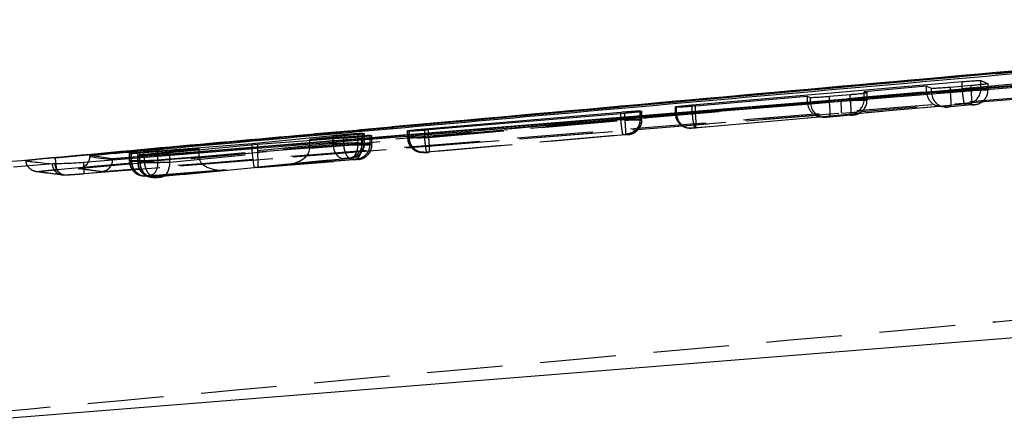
# Model space of a CAD drawing. Extents: x 33 to 408, y 78 to 258.
# Tile 7 of 24: x 165.93 to 182.45, y 128.41 to 135.14. Entities that reach past the tile are written whole.
import ezdxf

# ---------------------------------------------------------------- set-up
doc = ezdxf.new("R2010")
doc.units = 0
doc.linetypes.add('HIDDEN', pattern=[1.905, 1.27, -0.635])
doc.layers.get('0').update_dxf_attribs({"linetype": 'CONTINUOUS'})

msp = doc.modelspace()

# ---------------------------------------------------------------- linework, layer by layer
at = {"color": 7, "linetype": 'CONTINUOUS'}
for p, q in [((192.4569, 135.1408), (166.5326, 132.8216)), ((196.084, 135.1253), (167.488, 132.8056)), ((177.217, 133.7082), (181.7454, 134.1004)), ((181.1489, 134.0211), (180.1005, 133.9313)), ((181.2316, 133.9858), (181.1489, 134.0211)), ((181.8972, 134.0335), (181.5477, 134.0041)), ((182.0615, 134.1187), (182.1802, 134.0658)), ((179.152, 133.85), (177.2696, 133.6887)), ((179.2016, 133.8303), (179.152, 133.85)), ((179.8671, 133.8787), (179.5177, 133.8492)), ((180.1005, 133.9313), (180.1501, 133.9108)), ((180.1005, 133.9018), (180.1005, 133.9313)), ((176.9535, 133.669), (176.9341, 133.6761)), ((172.7283, 133.3057), (176.0208, 133.5889)), ((176.085, 133.5672), (172.7925, 133.2881)), ((176.3416, 133.6092), (176.3717, 133.5987)), ((176.3709, 133.5982), (176.3687, 133.5969)), ((169.8327, 133.0585), (171.1859, 133.1945)), ((171.3735, 133.1477), (169.9268, 133.0437)), ((171.6083, 133.2103), (170.8008, 133.1295)), ((170.8008, 133.1295), (171.6768, 133.1925)), ((171.683, 133.2332), (171.7163, 133.2242)), ((171.7157, 133.2239), (171.7141, 133.223)), ((171.8122, 133.1995), (171.8445, 133.1914)), ((171.8445, 133.1914), (171.8433, 133.1904)), ((172.4411, 133.275), (172.4471, 133.2771)), ((172.4712, 133.2668), (172.4411, 133.275)), ((168.2489, 132.9392), (169.8327, 133.0585)), ((169.9268, 133.0437), (168.4506, 132.9027)), ((169.8327, 133.0347), (169.8327, 133.0585)), ((170.8008, 133.1066), (170.8008, 133.1295)), ((166.5326, 132.8216), (166.5042, 132.819)), ((166.5326, 132.8205), (166.5326, 132.8216)), ((166.5326, 132.8205), (166.5332, 132.8206)), ((167.1114, 132.859), (167.1113, 132.8417)), ((167.488, 132.8056), (167.1114, 132.859)), ((167.7766, 132.8943), (167.7816, 132.8958)), ((167.8108, 132.8882), (167.7766, 132.8943)), ((167.9148, 132.8704), (167.9157, 132.8707)), ((167.9509, 132.8645), (167.9148, 132.8704)), ((168.943, 132.9713), (167.9479, 132.8965)), ((168.0259, 132.8832), (168.943, 132.9713)), ((168.943, 132.9497), (168.943, 132.9713)), ((166.4929, 132.7183), (165.8284, 132.6653)), ((166.477, 132.7181), (166.4929, 132.7183)), ((166.5239, 132.7191), (166.4929, 132.7183)), ((167.488, 132.8041), (167.488, 132.8056)), ((167.488, 132.7899), (167.488, 132.8041)), ((165.2471, 128.4108), (198.7733, 131.0977))]:
    msp.add_line(p, q, dxfattribs=at)
at = {"color": 7, "linetype": 'HIDDEN'}
for p, q in [((179.7244, 133.5722), (196.8852, 134.9564)), ((181.7454, 133.9761), (177.217, 133.5746)), ((181.1489, 133.9348), (181.1489, 134.0211)), ((181.2316, 133.9222), (181.2316, 133.9858)), ((181.5477, 133.9262), (181.5477, 134.0041)), ((181.7454, 133.9761), (181.7454, 134.0207)), ((181.8972, 133.9572), (181.8972, 134.0335)), ((182.0615, 133.9801), (182.0615, 134.0488)), ((182.1802, 133.962), (182.0615, 133.9801)), ((182.1802, 133.962), (182.1802, 134.0658)), ((182.1806, 133.962), (182.1806, 134.0653)), ((179.152, 133.7578), (179.152, 133.85)), ((179.2016, 133.7502), (179.2016, 133.8303)), ((179.5177, 133.7542), (179.5177, 133.8492)), ((179.8671, 133.7852), (179.8671, 133.8787)), ((180.1005, 133.8218), (180.1005, 133.9018)), ((180.1501, 133.79), (180.1501, 133.9108)), ((180.1506, 133.79), (180.1506, 133.9102)), ((181.1489, 133.9348), (181.2316, 133.9222)), ((181.5477, 133.9262), (181.8972, 133.9572)), ((181.8972, 133.9572), (181.8972, 133.9572)), ((176.9337, 133.6767), (176.9337, 133.5698)), ((176.9341, 133.5698), (176.9341, 133.6761)), ((176.9535, 133.5668), (176.9535, 133.669)), ((177.217, 133.5746), (177.217, 133.6844)), ((177.2528, 133.3256), (181.781, 133.7271)), ((177.2696, 133.5708), (179.1528, 133.7378)), ((177.2696, 133.5708), (177.2696, 133.6887)), ((179.5177, 133.7542), (179.8672, 133.7852)), ((181.4067, 133.6879), (179.859, 133.5507)), ((179.8672, 133.7852), (179.8671, 133.7852)), ((180.1501, 133.79), (180.1005, 133.7976)), ((181.3503, 133.6893), (181.4435, 133.6751)), ((181.5031, 133.6732), (181.4067, 133.6879)), ((181.4593, 133.6732), (181.5031, 133.6732)), ((181.9054, 133.7082), (181.5558, 133.6772)), ((181.8337, 133.7311), (181.9524, 133.713)), ((166.7236, 132.5337), (179.7244, 133.5722)), ((167.0181, 132.555), (179.7244, 133.5722)), ((176.0208, 133.4599), (176.0208, 133.5617)), ((176.085, 133.4545), (176.085, 133.5672)), ((176.3416, 133.4643), (176.3416, 133.6092)), ((176.3687, 133.4595), (176.3687, 133.5969)), ((176.3717, 133.4597), (176.3717, 133.5987)), ((176.3722, 133.4597), (176.3722, 133.5982)), ((176.9341, 133.5698), (176.9535, 133.5668)), ((179.4097, 133.5108), (177.2777, 133.3218)), ((179.3534, 133.5122), (179.4135, 133.503)), ((179.4731, 133.5012), (179.4097, 133.5108)), ((179.4292, 133.5012), (179.4731, 133.5012)), ((179.8754, 133.5362), (179.5258, 133.5052)), ((179.859, 133.5507), (179.9224, 133.541)), ((173.4447, 133.4532), (171.7195, 133.2979)), ((176.0208, 133.4599), (172.7283, 133.168)), ((172.7927, 133.1625), (176.085, 133.4545)), ((176.0208, 133.4599), (176.0208, 133.4599)), ((176.085, 133.4545), (176.085, 133.4545)), ((176.3717, 133.4597), (176.3416, 133.4643)), ((176.3687, 133.4595), (176.3687, 133.4595)), ((177.1458, 133.3227), (177.1652, 133.3197)), ((177.225, 133.3178), (177.1772, 133.3182)), ((177.225, 133.3178), (177.2056, 133.3208)), ((171.1859, 133.0599), (171.1859, 133.168)), ((171.3735, 133.0344), (171.3735, 133.1477)), ((171.6083, 133.0598), (171.6083, 133.2103)), ((171.6768, 133.0458), (171.6768, 133.1724)), ((171.683, 133.0672), (171.683, 133.2332)), ((171.7141, 133.0619), (171.7141, 133.223)), ((171.7163, 133.0621), (171.7163, 133.2242)), ((171.7168, 133.062), (171.7168, 133.2239)), ((171.8122, 133.0474), (171.8122, 133.1995)), ((171.8433, 133.0423), (171.8433, 133.1904)), ((171.8445, 133.0427), (171.8445, 133.1914)), ((172.4407, 133.2754), (172.4407, 133.1628)), ((172.4411, 133.1627), (172.4411, 133.275)), ((172.4411, 133.1627), (172.4712, 133.1581)), ((172.4471, 133.163), (172.4471, 133.2734)), ((172.4712, 133.1581), (172.4712, 133.2668)), ((172.4712, 133.1581), (172.4712, 133.1581)), ((172.7283, 133.168), (172.7283, 133.2829)), ((172.7283, 133.168), (172.7283, 133.168)), ((172.7639, 132.919), (176.0562, 133.2109)), ((172.7925, 133.1625), (172.7925, 133.2881)), ((172.7925, 133.1625), (172.7927, 133.1625)), ((176.0935, 133.2055), (172.8008, 132.9135)), ((176.114, 133.2153), (176.144, 133.2107)), ((176.144, 133.2107), (176.1435, 133.2105)), ((171.1859, 133.0599), (169.8327, 132.9262)), ((169.8327, 132.9262), (169.8327, 133.0347)), ((169.9268, 132.9197), (169.9268, 133.0437)), ((169.9268, 132.9197), (171.3735, 133.0344)), ((170.8008, 132.9799), (170.8008, 133.1066)), ((170.8008, 132.9799), (171.6083, 133.0598)), ((171.6768, 133.0458), (170.8008, 132.9765)), ((171.3735, 133.0344), (171.3737, 133.0343)), ((171.6083, 133.0598), (171.6083, 133.0598)), ((171.6768, 133.0457), (171.6768, 133.0458)), ((171.7163, 133.0621), (171.683, 133.0672)), ((171.7141, 133.0619), (171.7141, 133.0619)), ((171.8445, 133.0424), (171.8122, 133.0474)), ((171.8122, 133.0474), (171.8122, 133.0474)), ((171.8433, 133.0419), (171.8445, 133.0427)), ((171.8433, 133.0423), (171.8433, 133.0419)), ((171.8445, 133.0424), (171.8445, 133.0427)), ((167.7762, 132.8946), (167.7762, 132.7665)), ((167.7766, 132.7665), (167.7766, 132.8943)), ((167.7816, 132.7668), (167.7816, 132.8934)), ((167.8108, 132.7613), (167.8108, 132.8882)), ((167.9143, 132.8707), (167.9143, 132.7454)), ((167.9148, 132.7453), (167.9148, 132.8704)), ((167.9182, 132.7455), (167.9182, 132.8716)), ((167.9479, 132.763), (167.9479, 132.8965)), ((167.9479, 132.7629), (168.943, 132.8417)), ((167.9509, 132.7398), (167.9509, 132.8645)), ((168.0259, 132.7477), (168.0259, 132.8832)), ((168.943, 132.8383), (168.0259, 132.7477)), ((168.2489, 132.7746), (168.2489, 132.9191)), ((169.8339, 132.9), (168.249, 132.7746)), ((168.4506, 132.7472), (168.4506, 132.9027)), ((168.4506, 132.7472), (169.928, 132.8935)), ((168.943, 132.8417), (168.943, 132.9497)), ((169.8702, 132.6631), (171.3663, 132.8109)), ((171.4695, 132.8108), (170.4058, 132.7054)), ((171.4552, 132.8182), (171.4886, 132.8131)), ((171.4882, 132.8129), (171.4695, 132.8108)), ((171.4886, 132.8131), (171.4882, 132.8129)), ((171.7262, 132.8301), (171.727, 132.8306)), ((172.6528, 132.9156), (172.6829, 132.911)), ((172.7126, 132.9137), (172.7136, 132.914)), ((172.7427, 132.9091), (172.7126, 132.9137)), ((167.7766, 132.7665), (167.8108, 132.7613)), ((167.7816, 132.7667), (167.7816, 132.7668)), ((167.8108, 132.7613), (167.8108, 132.7613)), ((167.9148, 132.7453), (167.9509, 132.7398)), ((167.9479, 132.7629), (167.9479, 132.763)), ((168.0259, 132.7477), (168.0259, 132.7477)), ((168.1332, 132.5256), (169.8702, 132.6631)), ((168.249, 132.7746), (168.2489, 132.7746)), ((169.9306, 132.6584), (168.3123, 132.4982)), ((171.5322, 132.7853), (169.9306, 132.6584)), ((169.9309, 132.6584), (171.53, 132.7851)), ((170.4058, 132.7054), (171.5593, 132.7967)), ((171.5846, 132.7983), (171.6162, 132.7935)), ((171.6162, 132.7935), (171.6157, 132.7931)), ((167.9884, 132.5194), (168.0224, 132.5142)), ((168.0482, 132.5175), (168.0489, 132.5177)), ((168.1056, 132.5137), (169.3803, 132.6148)), ((169.387, 132.6153), (168.1078, 132.5139)), ((168.1265, 132.4982), (168.1626, 132.4927)), ((168.1863, 132.4963), (168.1869, 132.4965)), ((168.2224, 132.4908), (168.1863, 132.4963)), ((168.1869, 132.4965), (168.2063, 132.4987)), ((168.2063, 132.4987), (169.387, 132.6153))]:
    msp.add_line(p, q, dxfattribs=at)
at = {"color": 8, "linetype": 'CONTINUOUS'}
for p, q in [((171.723, 133.2997), (189.0538, 134.8443)), ((181.7454, 134.0207), (181.7454, 134.1004)), ((182.0615, 134.0488), (182.0615, 134.1187)), ((177.217, 133.6844), (177.217, 133.7082)), ((176.0208, 133.5617), (176.0208, 133.5889)), ((172.7283, 133.2829), (172.7283, 133.3057)), ((171.1859, 133.168), (171.1859, 133.1945)), ((171.6768, 133.1724), (171.6768, 133.1925)), ((172.4471, 133.2734), (172.4471, 133.2771)), ((166.5332, 132.8206), (167.1336, 132.8748)), ((167.7816, 132.8934), (167.7816, 132.8958)), ((168.2489, 132.9191), (168.2489, 132.9392))]:
    msp.add_line(p, q, dxfattribs=at)
at = {"color": 7, "linetype": 'CONTINUOUS', "flags": 128}
for points in [[(195.57, 135.0454), (194.8864, 134.9902), (188.4125, 134.4674), (179.7124, 133.7649)], [(179.7124, 133.7649), (179.3395, 133.7348), (177.721, 133.6041), (171.247, 133.0816), (167.0067, 132.7397)]]:
    msp.add_lwpolyline(points, dxfattribs=at)
at = {"color": 7, "linetype": 'HIDDEN', "flags": 128}
for points in [[(181.4435, 133.6751), (181.4515, 133.674), (181.4593, 133.6732)], [(179.4135, 133.503), (179.4214, 133.502), (179.4292, 133.5012)], [(177.1772, 133.3182), (177.1734, 133.3186), (177.1652, 133.3197)], [(171.1859, 133.0599), (171.1921, 133.0099), (171.2045, 132.9619), (171.2226, 132.9179), (171.2456, 132.8797), (171.2726, 132.8488), (171.3025, 132.8265), (171.3342, 132.8137), (171.3663, 132.8109)], [(172.7126, 132.9137), (172.661, 132.9145), (172.6528, 132.9156)], [(168.3123, 132.4982), (168.3421, 132.5048), (168.37, 132.5203), (168.3951, 132.544), (168.4163, 132.575), (168.433, 132.6123), (168.4445, 132.6544), (168.4505, 132.7), (168.4506, 132.7472)], [(167.9884, 132.5194), (167.9965, 132.5183), (168.0482, 132.5175)]]:
    msp.add_lwpolyline(points, dxfattribs=at)
at = {"color": 7, "linetype": 'HIDDEN'}
for centre, radius, start, end in [((182.9394, 134.02), 1.1949, 182.1049, 194.18975), ((181.8115, 133.9801), 0.25, 275.1117, 359.99888), ((181.4813, 133.9219), 0.2497, 179.92736, 261.29728), ((180.447, 133.7657), 1.1123, 355.43753, 8.29824), ((181.9302, 133.962), 0.25, 275.1028, 0.00218), ((179.4513, 133.7499), 0.2497, 179.92542, 261.29942), ((178.4189, 133.5936), 1.1104, 355.43518, 8.31781), ((177.1032, 133.5064), 2.622, 1.43695, 5.65658), ((179.9002, 133.79), 0.25, 275.10207, 0.00125), ((177.1837, 133.5695), 0.2497, 179.9262, 275.0312), ((177.2033, 133.5666), 0.2498, 179.94463, 261.23547), ((178.4056, 133.618), 1.1894, 182.09063, 194.23179), ((176.1749, 133.4106), 1.1064, 355.398, 8.32758), ((176.1218, 133.4597), 0.25, 275.10695, 0.00677), ((172.6909, 133.1625), 0.2498, 179.93812, 261.24049), ((172.6957, 133.1619), 0.2486, 179.75465, 274.13513), ((171.433, 133.0672), 0.25, 275.10897, 0.0059), ((171.4663, 133.0621), 0.25, 275.10717, 0.00562), ((166.6789, 132.7347), 0.2026, 184.69221, 274.56119), ((166.7168, 132.7266), 0.1931, 182.24317, 272.03022), ((168.0263, 132.7662), 0.2497, 179.92798, 261.25242), ((168.1644, 132.745), 0.2496, 179.92267, 275.02886), ((168.2006, 132.7394), 0.2496, 179.92181, 275.02836)]:
    msp.add_arc(centre, radius, start, end, dxfattribs=at)
for centre, major_axis, ratio, start_param, end_param in [((180.0868, 133.8218), (0, 0.251), 0.0548765, 4.6157208, 4.7123714), ((181.3985, 133.9348), (0.0001, 0.25), 0.9984351, 1.57133, 1.6512742), ((181.3848, 133.9369), (0.0079, 0.2501), 0.942756, 1.6887812, 3.2679307), ((179.3878, 133.7599), (0.0079, 0.2501), 0.942756, 1.6887812, 3.2679307), ((179.8371, 133.7997), (0.2632, -0.0083), 0.9485786, 4.8254905, 6.3079895), ((176.0663, 133.4547), (0.3059, 0.0049), 0.0024229, 6.1322127, 6.3362931), ((172.7408, 133.1672), (0.3002, 0.0044), 0.002218, 2.9347286, 3.2004837), ((170.3839, 132.9545), (0.4163, 0.0371), 0.5980748, 4.7117152, 6.2229787), ((170.5837, 132.9743), (0.0192, 0.2502), 0.8640637, 4.7874512, 4.8008715), ((171.4128, 133.0573), (0.304, 0.0048), 0.0023573, 5.4108515, 6.1486998), ((171.5943, 133.0425), (0.245, 0.0505), 0.9991916, 4.5967706, 6.0792711), ((171.4111, 133.0572), (0.3056, 0.0049), 0.0024144, 6.1511262, 6.3367368), ((169.1457, 132.8469), (0.0122, 0.2504), 0.8082556, 1.6309759, 1.6447282), ((169.3651, 132.8643), (0.4215, 0.0375), 0.5907284, 3.0956613, 4.7117527), ((170.0507, 132.9321), (0.0207, 0.2502), 0.8675765, 1.6661015, 1.7708561), ((169.8483, 132.9121), (-0.0222, 0.249), 0.0619404, 1.6138048, 3.1251448), ((170.1274, 132.9248), (0.0112, 0.2504), 0.7996215, 1.6267202, 1.7317898), ((169.9087, 132.9074), (-0.0222, 0.249), 0.0717423, 3.12511, 4.6498851), ((168.0786, 132.7712), (0.3024, 0.0046), 0.0022986, 2.952527, 3.1965062), ((168.2182, 132.7501), (0.3039, 0.0047), 0.002352, 2.9823659, 3.1959746), ((168.2197, 132.7502), (0.3055, 0.0049), 0.0024095, 2.2583016, 2.9806051)]:
    msp.add_ellipse(centre, major_axis=major_axis, ratio=ratio, start_param=start_param, end_param=end_param, dxfattribs=at)
for points, knots in [([(167.1336, 132.8748), (169.5768, 133.0959), (178.0169, 133.8599), (186.4587, 134.6051), (192.4569, 135.1345)], [0, 0, 0, 0, 0.289467, 1, 1, 1, 1]), ([(192.4847, 134.9324), (186.4867, 134.4029), (177.845, 133.6399), (169.2051, 132.8577), (166.5621, 132.6184)], [0, 0, 0, 0, 0.6940825, 1, 1, 1, 1]), ([(166.9148, 132.6413), (171.1668, 133.0216), (179.6579, 133.7812), (188.1502, 134.5267), (192.39, 134.8988)], [0, 0, 0, 0, 0.5007601, 1, 1, 1, 1]), ([(196.4342, 134.9435), (191.5526, 134.5469), (181.8458, 133.7582), (172.1386, 132.9753), (167.313, 132.5861)], [0, 0, 0, 0, 0.502896, 1, 1, 1, 1]), ([(182.0615, 133.9801), (182.0615, 133.9801), (182.0573, 133.9801), (182.0451, 133.9801), (181.9883, 133.9795), (181.9066, 133.9784), (181.8207, 133.9772), (181.766, 133.9765), (181.7454, 133.9761), (181.7454, 133.9761)], [0, 0, 0, 0, 0.0001281, 0.2146049, 0.4328931, 0.6516007, 0.8682745, 0.9998728, 1, 1, 1, 1]), ([(181.2316, 133.9222), (181.2316, 133.9222), (181.2358, 133.9222), (181.248, 133.9222), (181.3049, 133.9229), (181.3867, 133.924), (181.4726, 133.9249), (181.5272, 133.9262), (181.5477, 133.9262), (181.5477, 133.9262)], [0, 0, 0, 0, 0.0001281, 0.2146644, 0.4332177, 0.6522453, 0.8691055, 0.9998727, 1, 1, 1, 1]), ([(181.8972, 133.9572), (181.9177, 133.9575), (181.9723, 133.9583), (182.0546, 133.9596), (182.1291, 133.9608), (182.1728, 133.9617), (182.1843, 133.962), (182.1802, 133.962), (182.1802, 133.962)], [0, 0, 0, 0, 0.1311058, 0.3508401, 0.5691506, 0.7846862, 0.9998719, 1, 1, 1, 1]), ([(181.9054, 133.7082), (181.9069, 133.7117), (181.9099, 133.7187), (181.9094, 133.7762), (181.9053, 133.8588), (181.8999, 133.9244), (181.8972, 133.9572)], [0, 0, 0, 0, 0.2499969, 0.5000002, 0.7499998, 1, 1, 1, 1]), ([(182.0375, 133.7368), (182.0547, 133.7461), (182.0944, 133.7676), (182.143, 133.8236), (182.1768, 133.8922), (182.177, 133.9413), (182.1771, 133.9621)], [0, 0, 0, 0, 0.2073103, 0.4803089, 0.7796106, 1, 1, 1, 1]), ([(179.2016, 133.7502), (179.2016, 133.7502), (179.2016, 133.7502), (179.22, 133.7502), (179.2743, 133.7509), (179.3567, 133.7519), (179.4425, 133.7531), (179.4972, 133.7539), (179.5176, 133.7542), (179.5177, 133.7542)], [0, 0, 0, 0, 0.0001271, 0.2146879, 0.4331064, 0.6520829, 0.8690728, 0.9998728, 1, 1, 1, 1]), ([(179.8672, 133.7852), (179.8876, 133.7855), (179.9422, 133.7863), (180.0245, 133.7876), (180.099, 133.7888), (180.1428, 133.7897), (180.1543, 133.79), (180.1502, 133.79), (180.1501, 133.79)], [0, 0, 0, 0, 0.1310528, 0.3506741, 0.5690326, 0.7847116, 0.9998719, 1, 1, 1, 1]), ([(179.8672, 133.7852), (179.8699, 133.7524), (179.8753, 133.6868), (179.8794, 133.6042), (179.8799, 133.5467), (179.8769, 133.5397), (179.8754, 133.5362)], [0, 0, 0, 0, 0.2500018, 0.5000017, 0.7499988, 1, 1, 1, 1]), ([(179.9935, 133.5585), (179.9968, 133.5597), (180.0211, 133.5682), (180.0649, 133.5976), (180.1156, 133.6548), (180.1476, 133.7235), (180.147, 133.771), (180.1467, 133.79)], [0, 0, 0, 0, 0.0356526, 0.2610187, 0.5223427, 0.8080302, 1, 1, 1, 1]), ([(181.5558, 133.6772), (181.5524, 133.6769), (181.5434, 133.6761), (181.5292, 133.6749), (181.5155, 133.6739), (181.506, 133.6732), (181.5041, 133.6732), (181.5031, 133.6732)], [0, 0, 0, 0, 0.1297497, 0.3453729, 0.5651796, 0.7883261, 1, 1, 1, 1]), ([(181.781, 133.7271), (181.7844, 133.7274), (181.7934, 133.7282), (181.8077, 133.7294), (181.8214, 133.7305), (181.8309, 133.7311), (181.8328, 133.7311), (181.8337, 133.7311)], [0, 0, 0, 0, 0.13115977, 0.3466561, 0.5660163, 0.78856957, 1, 1, 1, 1]), ([(181.9524, 133.713), (181.9521, 133.7129), (181.9516, 133.7127), (181.9436, 133.7118), (181.9313, 133.7106), (181.9177, 133.7093), (181.9087, 133.7085), (181.9054, 133.7082)], [0, 0, 0, 0, 0.2188863, 0.43772, 0.6566503, 0.8727534, 1, 1, 1, 1]), ([(181.9056, 133.7082), (181.9093, 133.7085), (181.9203, 133.7095), (181.9377, 133.7112), (181.9516, 133.7126), (181.963, 133.714), (181.9798, 133.7166), (182.0032, 133.7226), (182.0242, 133.7284), (182.0358, 133.7357), (182.0375, 133.7368)], [0, 0, 0, 0, 0.0750384, 0.2188604, 0.3743394, 0.4778181, 0.5735714, 0.7278537, 0.9598394, 1, 1, 1, 1]), ([(177.217, 133.5746), (177.217, 133.5746), (177.1833, 133.5741), (177.1165, 133.5732), (177.0306, 133.5718), (176.9667, 133.5706), (176.9375, 133.57), (176.9312, 133.5698), (176.9341, 133.5698), (176.9341, 133.5698)], [0, 0, 0, 0, 0.0001274, 0.2159165, 0.428295, 0.6399279, 0.8532104, 0.9998719, 1, 1, 1, 1]), ([(176.9376, 133.5699), (176.9372, 133.5514), (176.9363, 133.5041), (176.9669, 133.4384), (177.0125, 133.3836), (177.061, 133.3501), (177.0954, 133.3346), (177.1128, 133.3302), (177.1146, 133.3297)], [0, 0, 0, 0, 0.1712749, 0.4377789, 0.6516416, 0.8319131, 0.9830701, 1, 1, 1, 1]), ([(176.9535, 133.5668), (176.9535, 133.5668), (176.9535, 133.5668), (176.9718, 133.5668), (177.0261, 133.5675), (177.1085, 133.5685), (177.1943, 133.5697), (177.2491, 133.5705), (177.2696, 133.5708), (177.2696, 133.5708)], [0, 0, 0, 0, 0.00012706, 0.21465115, 0.43279155, 0.65161104, 0.86864285, 0.99987286, 1, 1, 1, 1]), ([(179.5258, 133.5052), (179.5224, 133.5049), (179.5134, 133.5041), (179.4992, 133.5029), (179.4855, 133.5018), (179.4759, 133.5012), (179.474, 133.5012), (179.4731, 133.5012)], [0, 0, 0, 0, 0.1301708, 0.3458177, 0.5654866, 0.7884596, 1, 1, 1, 1]), ([(179.9224, 133.541), (179.9221, 133.5409), (179.9216, 133.5407), (179.9136, 133.5398), (179.9013, 133.5386), (179.8876, 133.5373), (179.8787, 133.5365), (179.8754, 133.5362)], [0, 0, 0, 0, 0.2189528, 0.4378837, 0.6566794, 0.8726926, 1, 1, 1, 1]), ([(179.8756, 133.5362), (179.8793, 133.5365), (179.8902, 133.5375), (179.9076, 133.5391), (179.9216, 133.5406), (179.9331, 133.5419), (179.9497, 133.5447), (179.9703, 133.5493), (179.9853, 133.5552), (179.9935, 133.5585)], [0, 0, 0, 0, 0.0832531, 0.2432573, 0.416349, 0.5337288, 0.642009, 0.8047683, 1, 1, 1, 1]), ([(176.3416, 133.4643), (176.3416, 133.4643), (176.3416, 133.4643), (176.3362, 133.4644), (176.3151, 133.4641), (176.2536, 133.4634), (176.1702, 133.4622), (176.0882, 133.461), (176.0387, 133.4602), (176.0208, 133.4599)], [0, 0, 0, 0, 0.00009781, 0.04762326, 0.25976515, 0.47258894, 0.68851665, 0.88778736, 1, 1, 1, 1]), ([(176.0562, 133.2109), (176.0541, 133.2149), (176.0499, 133.2228), (176.0403, 133.2805), (176.03, 133.3625), (176.0239, 133.4274), (176.0208, 133.4599)], [0, 0, 0, 0, 0.2500022, 0.4999981, 0.7499985, 1, 1, 1, 1]), ([(176.085, 133.4545), (176.085, 133.4545), (176.1061, 133.4549), (176.1528, 133.4556), (176.2286, 133.4568), (176.3026, 133.4581), (176.3498, 133.459), (176.3659, 133.4595), (176.3687, 133.4595), (176.3687, 133.4595)], [0, 0, 0, 0, 0.0001445, 0.1529666, 0.341585, 0.589967, 0.8347357, 0.9998544, 1, 1, 1, 1]), ([(176.085, 133.4545), (176.0877, 133.4217), (176.0932, 133.3561), (176.0973, 133.2735), (176.0979, 133.216), (176.095, 133.209), (176.0935, 133.2055)], [0, 0, 0, 0, 0.2499996, 0.4999989, 0.7500004, 1, 1, 1, 1]), ([(176.3416, 133.4643), (176.3383, 133.4334), (176.3316, 133.3716), (176.2799, 133.292), (176.2053, 133.2334), (176.1444, 133.2213), (176.114, 133.2153)], [0, 0, 0, 0, 0.2499996, 0.5, 0.7499947, 1, 1, 1, 1]), ([(176.3687, 133.4595), (176.3661, 133.4314), (176.3609, 133.3752), (176.3185, 133.3004), (176.2561, 133.2435), (176.2003, 133.2204), (176.1622, 133.2126), (176.151, 133.2113), (176.1435, 133.2105)], [0, 0, 0, 0, 0.2269201, 0.4538394, 0.6807683, 0.9076857, 0.9383097, 1, 1, 1, 1]), ([(176.2698, 133.2597), (176.2827, 133.2696), (176.3191, 133.2977), (176.3565, 133.3643), (176.3768, 133.4261), (176.3715, 133.4575), (176.3711, 133.4597)], [0, 0, 0, 0, 0.2074931, 0.5895844, 0.9719058, 1, 1, 1, 1]), ([(177.2056, 133.3208), (177.2057, 133.3208), (177.2059, 133.321), (177.2113, 133.3216), (177.2219, 133.3227), (177.2362, 133.3241), (177.2472, 133.3251), (177.2528, 133.3256)], [0, 0, 0, 0, 0.1491274, 0.3656708, 0.5784766, 0.7885695, 1, 1, 1, 1]), ([(177.2777, 133.3218), (177.2743, 133.3215), (177.2653, 133.3207), (177.251, 133.3195), (177.2374, 133.3185), (177.2278, 133.3178), (177.2259, 133.3178), (177.225, 133.3178)], [0, 0, 0, 0, 0.1305354, 0.3462017, 0.5658198, 0.7885154, 1, 1, 1, 1]), ([(172.4447, 133.1628), (172.4441, 133.146), (172.4424, 133.1), (172.472, 133.0351), (172.5142, 132.9809), (172.5469, 132.9594), (172.5602, 132.9507)], [0, 0, 0, 0, 0.1978307, 0.5395769, 0.8128985, 1, 1, 1, 1]), ([(172.7283, 133.168), (172.7283, 133.168), (172.6993, 133.1673), (172.6359, 133.1666), (172.5486, 133.165), (172.48, 133.1639), (172.4535, 133.163), (172.4471, 133.163), (172.4471, 133.163)], [0, 0, 0, 0, 0.0001034, 0.2191865, 0.4816207, 0.7422688, 0.9998518, 1, 1, 1, 1]), ([(172.4712, 133.1581), (172.4712, 133.1581), (172.4725, 133.1581), (172.4816, 133.1581), (172.5117, 133.1584), (172.5635, 133.1591), (172.6307, 133.1601), (172.7169, 133.1614), (172.772, 133.1622), (172.7925, 133.1625), (172.7925, 133.1625)], [0, 0, 0, 0, 0.0001254, 0.1323452, 0.347252, 0.4396363, 0.6542121, 0.8710456, 0.9998747, 1, 1, 1, 1]), ([(172.6831, 132.9122), (172.6773, 132.9128), (172.6437, 132.916), (172.5859, 132.9429), (172.5224, 132.9987), (172.4795, 133.0738), (172.474, 133.13), (172.4712, 133.1581)], [0, 0, 0, 0, 0.0490052, 0.2867542, 0.5245062, 0.7622529, 1, 1, 1, 1]), ([(172.7639, 132.919), (172.7617, 132.9229), (172.7574, 132.9309), (172.7478, 132.9886), (172.7375, 133.0706), (172.7313, 133.1355), (172.7283, 133.168)], [0, 0, 0, 0, 0.2499972, 0.5000009, 0.7499988, 1, 1, 1, 1]), ([(172.7927, 133.1625), (172.795, 133.1345), (172.7996, 133.0784), (172.8039, 133.003), (172.8059, 132.9317), (172.8027, 132.9204), (172.8008, 132.9135)], [0, 0, 0, 0, 0.2142397, 0.4284794, 0.6555492, 1, 1, 1, 1]), ([(176.0562, 133.2109), (176.0594, 133.2112), (176.0682, 133.2119), (176.0828, 133.2132), (176.0979, 133.2144), (176.109, 133.2151), (176.1132, 133.2153), (176.1138, 133.2153), (176.114, 133.2153)], [0, 0, 0, 0, 0.1095296, 0.3068041, 0.5221683, 0.7375004, 0.9551956, 1, 1, 1, 1]), ([(176.1435, 133.2105), (176.1426, 133.2104), (176.1404, 133.21), (176.1317, 133.2091), (176.1187, 133.2078), (176.1054, 133.2066), (176.0972, 133.2058), (176.0935, 133.2055)], [0, 0, 0, 0, 0.1627803, 0.4111991, 0.6597511, 0.8456597, 1, 1, 1, 1]), ([(176.1645, 133.2132), (176.1682, 133.2139), (176.1819, 133.2164), (176.2147, 133.2263), (176.2478, 133.2401), (176.2662, 133.2564), (176.2698, 133.2597)], [0, 0, 0, 0, 0.099012, 0.3707413, 0.8753584, 1, 1, 1, 1]), ([(171.683, 133.0672), (171.683, 133.0672), (171.683, 133.0672), (171.6647, 133.0672), (171.6107, 133.0665), (171.5288, 133.0653), (171.431, 133.0639), (171.3261, 133.0623), (171.2442, 133.0608), (171.1998, 133.0602), (171.186, 133.0599), (171.1859, 133.0599)], [0, 0, 0, 0, 0.0000893, 0.1527927, 0.3086245, 0.4543805, 0.6153426, 0.7647712, 0.9170946, 0.999911, 1, 1, 1, 1]), ([(171.3737, 133.0343), (171.378, 133.0344), (171.4112, 133.0349), (171.4853, 133.036), (171.5942, 133.0377), (171.6956, 133.0394), (171.7754, 133.0408), (171.8254, 133.0418), (171.84, 133.0423), (171.8433, 133.0423), (171.8433, 133.0423)], [0, 0, 0, 0, 0.0249715, 0.1904874, 0.3746418, 0.5415198, 0.7057448, 0.8697735, 0.9999028, 1, 1, 1, 1]), ([(171.5322, 132.7853), (171.5229, 132.7853), (171.5043, 132.7853), (171.4764, 132.7984), (171.45, 132.8205), (171.426, 132.8516), (171.4055, 132.8902), (171.3895, 132.9348), (171.3781, 132.9835), (171.3751, 133.0174), (171.3737, 133.0343)], [0, 0, 0, 0, 0.12500263, 0.25000286, 0.37500284, 0.5000007, 0.62500199, 0.75000056, 0.87500075, 1, 1, 1, 1]), ([(171.4695, 132.8108), (171.4895, 132.8158), (171.5296, 132.8258), (171.5766, 132.8839), (171.607, 132.9647), (171.6079, 133.0281), (171.6083, 133.0598)], [0, 0, 0, 0, 0.2500018, 0.5000005, 0.7500002, 1, 1, 1, 1]), ([(171.4882, 132.8129), (171.4971, 132.814), (171.5358, 132.8186), (171.5994, 132.8446), (171.6637, 132.9027), (171.7062, 132.9776), (171.7115, 133.0338), (171.7141, 133.0619)], [0, 0, 0, 0, 0.0736282, 0.3188105, 0.5458706, 0.7729348, 1, 1, 1, 1]), ([(171.5593, 132.7967), (171.5764, 132.802), (171.6106, 132.8127), (171.6504, 132.871), (171.6759, 132.9514), (171.6765, 133.0142), (171.6768, 133.0457)], [0, 0, 0, 0, 0.250002, 0.5000012, 0.7500004, 1, 1, 1, 1]), ([(171.5649, 132.8333), (171.5691, 132.8348), (171.5968, 132.8443), (171.6431, 132.88), (171.6919, 132.9444), (171.7175, 133.0104), (171.7139, 133.0506), (171.7129, 133.0619)], [0, 0, 0, 0, 0.0460854, 0.3028651, 0.5840689, 0.8837073, 1, 1, 1, 1]), ([(171.5846, 132.7983), (171.5924, 132.7993), (171.631, 132.8038), (171.6952, 132.8293), (171.7608, 132.8882), (171.8039, 132.963), (171.8094, 133.0192), (171.8122, 133.0474)], [0, 0, 0, 0, 0.06408587, 0.31727395, 0.54484886, 0.77242336, 1, 1, 1, 1]), ([(171.6157, 132.7931), (171.618, 132.7933), (171.6292, 132.7944), (171.6678, 132.801), (171.729, 132.8261), (171.7922, 132.8829), (171.8351, 132.9577), (171.8406, 133.0138), (171.8433, 133.0419)], [0, 0, 0, 0, 0.0186957, 0.0921529, 0.319313, 0.5462634, 0.7731303, 1, 1, 1, 1]), ([(171.8122, 133.0474), (171.8122, 133.0474), (171.8103, 133.0474), (171.8013, 133.0474), (171.7745, 133.047), (171.7397, 133.0468), (171.6994, 133.0457), (171.6768, 133.0457), (171.6768, 133.0457)], [0, 0, 0, 0, 0.0002119, 0.3333637, 0.4374244, 0.707184, 0.999791, 1, 1, 1, 1]), ([(171.3663, 132.8109), (171.3689, 132.8111), (171.3765, 132.8119), (171.3914, 132.8133), (171.4101, 132.8149), (171.4277, 132.8164), (171.4422, 132.8175), (171.4524, 132.8182), (171.4543, 132.8182), (171.4552, 132.8182)], [0, 0, 0, 0, 0.0819185, 0.2362887, 0.3861071, 0.5443543, 0.6937562, 0.8468773, 1, 1, 1, 1]), ([(171.472, 132.811), (171.4749, 132.8113), (171.4844, 132.8123), (171.4931, 132.8132), (171.5051, 132.8149), (171.5108, 132.8159), (171.5129, 132.8163)], [0, 0, 0, 0, 0.2019095, 0.6689914, 0.8767241, 1, 1, 1, 1]), ([(171.5122, 132.8162), (171.5166, 132.817), (171.5345, 132.8205), (171.5518, 132.8278), (171.5649, 132.8333)], [0, 0, 0, 0, 0.2430536, 1, 1, 1, 1]), ([(172.5602, 132.9507), (172.5631, 132.9485), (172.5792, 132.9365), (172.6118, 132.9241), (172.6416, 132.9181), (172.6554, 132.9152)], [0, 0, 0, 0, 0.1066359, 0.5851077, 1, 1, 1, 1]), ([(172.7427, 132.9091), (172.7346, 132.9085), (172.7146, 132.9071), (172.6948, 132.9103), (172.6831, 132.9122)], [0, 0, 0, 0, 0.4049058, 1, 1, 1, 1]), ([(172.705, 132.9087), (172.7059, 132.9086), (172.7144, 132.9078), (172.7281, 132.9081), (172.7405, 132.9087), (172.7521, 132.9095), (172.7706, 132.9109), (172.7901, 132.9126), (172.8009, 132.9135), (172.803, 132.9137)], [0, 0, 0, 0, 0.02367037, 0.23021511, 0.35739203, 0.49356677, 0.71657988, 0.94680664, 1, 1, 1, 1]), ([(172.7136, 132.914), (172.7155, 132.9142), (172.7193, 132.9147), (172.732, 132.916), (172.7475, 132.9175), (172.7587, 132.9185), (172.7639, 132.919)], [0, 0, 0, 0, 0.2620508, 0.5241558, 0.7840483, 1, 1, 1, 1]), ([(172.8008, 132.9135), (172.7971, 132.9132), (172.7872, 132.9123), (172.7717, 132.911), (172.7596, 132.9101), (172.7501, 132.9094), (172.7445, 132.9091), (172.7432, 132.9091), (172.7427, 132.9091)], [0, 0, 0, 0, 0.1283174, 0.3427945, 0.5572235, 0.6505229, 0.8699383, 1, 1, 1, 1]), ([(166.2602, 132.5866), (166.2462, 132.5862), (166.2181, 132.5853), (166.1767, 132.5951), (166.1383, 132.6126), (166.1043, 132.6378), (166.0762, 132.6695), (166.0553, 132.7063), (166.044, 132.7405), (166.0412, 132.762), (166.0403, 132.7696)], [0, 0, 0, 0, 0.1325133, 0.2650355, 0.3975495, 0.5300683, 0.6625872, 0.7951031, 0.927624, 1, 1, 1, 1]), ([(166.5621, 132.6184), (166.5608, 132.6204), (166.5585, 132.624), (166.5533, 132.6506), (166.5484, 132.6818), (166.545, 132.7108), (166.544, 132.7194)], [0, 0, 0, 0, 0.2976442, 0.5339163, 0.861334, 1, 1, 1, 1]), ([(166.9148, 132.6413), (166.9155, 132.6414), (166.9283, 132.6424), (166.97, 132.6492), (167.0276, 132.6782), (167.0718, 132.7178), (167.0834, 132.7438), (167.0843, 132.7459)], [0, 0, 0, 0, 0.010934, 0.1970784, 0.6449954, 0.9706243, 1, 1, 1, 1]), ([(167.0181, 132.555), (167.0183, 132.5578), (167.0188, 132.5635), (167.0162, 132.6102), (167.012, 132.6724), (167.0084, 132.7192), (167.0068, 132.7397)], [0, 0, 0, 0, 0.2645253, 0.5290563, 0.7935835, 1, 1, 1, 1]), ([(167.488, 132.7899), (167.4866, 132.7708), (167.4837, 132.7328), (167.4597, 132.677), (167.4162, 132.6237), (167.3633, 132.595), (167.3259, 132.5874), (167.3137, 132.5862), (167.313, 132.5861)], [0, 0, 0, 0, 0.1572191, 0.3135155, 0.5425144, 0.8512064, 0.9921331, 1, 1, 1, 1]), ([(167.7782, 132.7665), (167.7776, 132.7622), (167.7722, 132.7261), (167.7943, 132.6651), (167.8328, 132.6019), (167.8657, 132.5763), (167.8788, 132.5661)], [0, 0, 0, 0, 0.0564348, 0.4676927, 0.7871985, 1, 1, 1, 1]), ([(168.2489, 132.7746), (168.2489, 132.7746), (168.2325, 132.7743), (168.1846, 132.7738), (168.0966, 132.7723), (167.9925, 132.7707), (167.9004, 132.7691), (167.8286, 132.7678), (167.7936, 132.767), (167.7838, 132.7668), (167.7816, 132.7667)], [0, 0, 0, 0, 0.0000972, 0.0987681, 0.2713532, 0.4452117, 0.6173811, 0.7789045, 0.9509193, 1, 1, 1, 1]), ([(167.7816, 132.7667), (167.7845, 132.7386), (167.7902, 132.6825), (167.8329, 132.6073), (167.8957, 132.5519), (167.9513, 132.5247), (167.983, 132.522), (167.9872, 132.5216)], [0, 0, 0, 0, 0.2406687, 0.4813311, 0.7220038, 0.9626705, 1, 1, 1, 1]), ([(167.8108, 132.7613), (167.8108, 132.7613), (167.8125, 132.7613), (167.8234, 132.7613), (167.8626, 132.7618), (167.9087, 132.7625), (167.9424, 132.7629), (167.9479, 132.763), (167.9479, 132.763)], [0, 0, 0, 0, 0.0002176, 0.2961567, 0.5636979, 0.9298535, 0.9997919, 1, 1, 1, 1]), ([(167.8108, 132.7613), (167.8135, 132.7332), (167.819, 132.677), (167.862, 132.6019), (167.9254, 132.5462), (167.9833, 132.519), (168.0169, 132.516), (168.0226, 132.5155)], [0, 0, 0, 0, 0.2377507, 0.4755033, 0.7132552, 0.951004, 1, 1, 1, 1]), ([(167.9182, 132.7455), (167.9193, 132.7283), (167.9215, 132.6938), (167.938, 132.6443), (167.9635, 132.5991), (167.9977, 132.5602), (168.039, 132.5291), (168.0857, 132.5075), (168.1358, 132.4952), (168.1699, 132.4961), (168.1869, 132.4965)], [0, 0, 0, 0, 0.1250075, 0.2500131, 0.3750163, 0.5000187, 0.6250186, 0.7500132, 0.8750121, 1, 1, 1, 1]), ([(167.9192, 132.7264), (167.9196, 132.7112), (167.9206, 132.668), (167.952, 132.6079), (167.9969, 132.5553), (168.0318, 132.5341), (168.0474, 132.5247)], [0, 0, 0, 0, 0.1804206, 0.5138956, 0.7833077, 1, 1, 1, 1]), ([(167.9479, 132.7629), (167.9494, 132.7459), (167.9525, 132.7121), (167.9641, 132.6633), (167.9803, 132.6188), (168.0009, 132.5801), (168.025, 132.549), (168.0516, 132.527), (168.0797, 132.5139), (168.0984, 132.5139), (168.1078, 132.5139)], [0, 0, 0, 0, 0.12500143, 0.25000053, 0.3750031, 0.50000494, 0.62500439, 0.75000231, 0.87500348, 1, 1, 1, 1]), ([(167.9509, 132.7398), (167.9509, 132.7398), (167.9509, 132.7398), (167.9691, 132.7398), (168.0223, 132.7404), (168.1027, 132.7416), (168.1988, 132.743), (168.3039, 132.7447), (168.3887, 132.7462), (168.4353, 132.7469), (168.4506, 132.7472), (168.4506, 132.7472)], [0, 0, 0, 0, 0.0000889, 0.1517774, 0.3045613, 0.4468014, 0.6063427, 0.753028, 0.9089347, 0.9999114, 1, 1, 1, 1]), ([(168.0259, 132.7477), (168.0275, 132.7309), (168.0307, 132.6973), (168.0436, 132.649), (168.0617, 132.6047), (168.0849, 132.5662), (168.1121, 132.5351), (168.1423, 132.5128), (168.1742, 132.4993), (168.1956, 132.4989), (168.2063, 132.4987)], [0, 0, 0, 0, 0.12499991, 0.24999904, 0.37499908, 0.49999884, 0.62500364, 0.75000311, 0.8749977, 1, 1, 1, 1]), ([(168.249, 132.7746), (168.249, 132.7465), (168.249, 132.6904), (168.2294, 132.6157), (168.1969, 132.5581), (168.162, 132.531), (168.1396, 132.5268), (168.1332, 132.5256)], [0, 0, 0, 0, 0.2231732, 0.4463498, 0.669527, 0.9062146, 1, 1, 1, 1]), ([(171.6157, 132.7931), (171.6149, 132.793), (171.6124, 132.7927), (171.6043, 132.7918), (171.5897, 132.7904), (171.5715, 132.7887), (171.552, 132.787), (171.5388, 132.7859), (171.5329, 132.7854), (171.5322, 132.7853)], [0, 0, 0, 0, 0.0779083, 0.256425, 0.4326318, 0.6089089, 0.8015286, 0.9749446, 1, 1, 1, 1]), ([(171.5593, 132.7967), (171.5632, 132.797), (171.5709, 132.7976), (171.5773, 132.798), (171.5825, 132.7983), (171.5837, 132.7983), (171.5846, 132.7983)], [0, 0, 0, 0, 0.2856193, 0.5603175, 0.6670546, 1, 1, 1, 1]), ([(166.5621, 132.6184), (166.5385, 132.6163), (166.4794, 132.6108), (166.3919, 132.6023), (166.3148, 132.5943), (166.2649, 132.5885), (166.2618, 132.5872), (166.2602, 132.5866)], [0, 0, 0, 0, 0.141846, 0.3564531, 0.570479, 0.7858734, 1, 1, 1, 1]), ([(166.2602, 132.5866), (166.2681, 132.5855), (166.3076, 132.58), (166.4525, 132.5605), (166.5896, 132.5448), (166.6951, 132.5327)], [0, 0, 0, 0, 0.0545866, 0.2729327, 1, 1, 1, 1]), ([(166.6951, 132.5327), (166.7, 132.5327), (166.7056, 132.5327), (166.7216, 132.5336), (166.7236, 132.5337)], [0, 0, 0, 0, 0.87273568, 1, 1, 1, 1]), ([(166.7236, 132.5337), (166.7304, 132.5341), (166.7535, 132.5354), (166.8139, 132.5395), (166.91, 132.5465), (166.9821, 132.5522), (167.0181, 132.555)], [0, 0, 0, 0, 0.121277, 0.4134956, 0.7070891, 1, 1, 1, 1]), ([(167.313, 132.5861), (167.2467, 132.5946), (167.114, 132.6115), (166.9812, 132.6313), (166.9148, 132.6413)], [0, 0, 0, 0, 0.4990479, 1, 1, 1, 1]), ([(167.8788, 132.5661), (167.8819, 132.5634), (167.8979, 132.549), (167.9314, 132.5342), (167.9657, 132.5232), (167.9841, 132.5201), (167.9884, 132.5194)], [0, 0, 0, 0, 0.1015812, 0.5354958, 0.8918478, 1, 1, 1, 1]), ([(167.9872, 132.5216), (168.0026, 132.5192), (168.0231, 132.5158), (168.0437, 132.5173), (168.0489, 132.5177)], [0, 0, 0, 0, 0.750565, 1, 1, 1, 1]), ([(168.0474, 132.5247), (168.0481, 132.5242), (168.062, 132.5148), (168.0891, 132.506), (168.1153, 132.5005), (168.126, 132.4983)], [0, 0, 0, 0, 0.0324784, 0.6045637, 1, 1, 1, 1]), ([(168.0489, 132.5177), (168.0492, 132.5178), (168.0511, 132.518), (168.0574, 132.5188), (168.0706, 132.5201), (168.0873, 132.5217), (168.106, 132.5233), (168.1218, 132.5247), (168.1302, 132.5254), (168.1332, 132.5256)], [0, 0, 0, 0, 0.0422901, 0.2198463, 0.38461, 0.5579465, 0.7313057, 0.9033126, 1, 1, 1, 1]), ([(168.1078, 132.5139), (168.1069, 132.5139), (168.1007, 132.5134), (168.0921, 132.5127), (168.0845, 132.5123), (168.083, 132.5123), (168.0822, 132.5123)], [0, 0, 0, 0, 0.0599726, 0.43234, 0.7076339, 1, 1, 1, 1]), ([(168.1677, 132.4923), (168.1803, 132.491), (168.1965, 132.4894), (168.2127, 132.49), (168.2218, 132.4905), (168.2335, 132.4913), (168.2542, 132.4929), (168.2781, 132.495), (168.2996, 132.4969), (168.31, 132.4979), (168.3144, 132.4984)], [0, 0, 0, 0, 0.2222755, 0.2851479, 0.3367841, 0.4705858, 0.6167602, 0.768322, 0.9021309, 1, 1, 1, 1]), ([(168.3123, 132.4982), (168.3094, 132.4979), (168.3014, 132.4971), (168.2858, 132.4957), (168.2669, 132.494), (168.2494, 132.4925), (168.2352, 132.4915), (168.2252, 132.4908), (168.2234, 132.4908), (168.2224, 132.4908)], [0, 0, 0, 0, 0.0899042, 0.248353, 0.3990049, 0.5572081, 0.7035536, 0.8517476, 1, 1, 1, 1]), ([(189.216, 130.6731), (183.0767, 130.1305), (174.83, 129.4016), (166.5857, 128.6436), (164.4788, 128.4499)], [0, 0, 0, 0, 0.7444504, 1, 1, 1, 1])]:
    msp.add_open_spline(points, degree=3, knots=knots, dxfattribs=at)
at = {"color": 7, "linetype": 'CONTINUOUS'}
for points, knots in [([(167.1114, 132.859), (167.127, 132.8604), (167.6812, 132.9101), (170.3892, 133.1525), (178.7543, 133.8972), (186.5818, 134.584), (192.2551, 135.0818)], [0, 0, 0, 0, 0.0018694, 0.0661233, 0.3231391, 1, 1, 1, 1]), ([(167.488, 132.8041), (172.2486, 133.1879), (181.7806, 133.9564), (191.3125, 134.7322), (196.0842, 135.1189), (196.0848, 135.1189)], [0, 0, 0, 0, 0.4994086, 0.9999385, 1, 1, 1, 1]), ([(189.0461, 134.8461), (186.8961, 134.6572), (181.695, 134.2001), (176.4951, 133.7293), (173.4447, 133.4532)], [0, 0, 0, 0, 0.4133768, 1, 1, 1, 1]), ([(181.5477, 134.0041), (181.5138, 134.0013), (181.4462, 133.9958), (181.3536, 133.9895), (181.2817, 133.9855), (181.2412, 133.9845), (181.2343, 133.9854), (181.2316, 133.9858)], [0, 0, 0, 0, 0.21510707, 0.43022633, 0.64489561, 0.85940424, 1, 1, 1, 1]), ([(181.7454, 134.1004), (181.7792, 134.1032), (181.8469, 134.1088), (181.9395, 134.1153), (182.0114, 134.1192), (182.0519, 134.1202), (182.0588, 134.1191), (182.0615, 134.1187)], [0, 0, 0, 0, 0.2151545, 0.4303324, 0.6449891, 0.859404, 1, 1, 1, 1]), ([(182.1802, 134.0658), (182.1786, 134.0647), (182.1755, 134.0625), (182.1285, 134.056), (182.0559, 134.048), (181.9738, 134.0401), (181.9187, 134.0353), (181.8972, 134.0335)], [0, 0, 0, 0, 0.21513453, 0.43025873, 0.64584965, 0.86161134, 1, 1, 1, 1]), ([(179.5177, 133.8492), (179.4838, 133.8464), (179.4161, 133.8409), (179.3235, 133.8344), (179.2516, 133.8303), (179.2112, 133.8291), (179.2043, 133.83), (179.2016, 133.8303)], [0, 0, 0, 0, 0.21511248, 0.43024189, 0.64494715, 0.85949912, 1, 1, 1, 1]), ([(180.1501, 133.9108), (180.1486, 133.9098), (180.1455, 133.9077), (180.0985, 133.9012), (180.0259, 133.8933), (179.9438, 133.8854), (179.8887, 133.8806), (179.8671, 133.8787)], [0, 0, 0, 0, 0.2151265, 0.4302348, 0.6457864, 0.8615058, 1, 1, 1, 1]), ([(176.9341, 133.6761), (176.9356, 133.6771), (176.9388, 133.6791), (176.9858, 133.6854), (177.0583, 133.6934), (177.1404, 133.7014), (177.1955, 133.7063), (177.217, 133.7082)], [0, 0, 0, 0, 0.2151097, 0.4301993, 0.6457048, 0.8614171, 1, 1, 1, 1]), ([(177.2696, 133.6887), (177.2358, 133.6859), (177.1681, 133.6802), (177.0755, 133.6736), (177.0036, 133.6693), (176.9631, 133.6679), (176.9562, 133.6687), (176.9535, 133.669)], [0, 0, 0, 0, 0.2150969, 0.430205, 0.6449109, 0.8594475, 1, 1, 1, 1]), ([(176.0208, 133.5889), (176.0552, 133.5918), (176.124, 133.5976), (176.2181, 133.6044), (176.2911, 133.6088), (176.3319, 133.6102), (176.3389, 133.6095), (176.3416, 133.6092)], [0, 0, 0, 0, 0.21552157, 0.43106645, 0.64622176, 0.86118397, 1, 1, 1, 1]), ([(176.3687, 133.5969), (176.3601, 133.5954), (176.3429, 133.5924), (176.2771, 133.585), (176.1893, 133.5763), (176.1201, 133.5702), (176.085, 133.5672)], [0, 0, 0, 0, 0.2478663, 0.4957381, 0.7438383, 1, 1, 1, 1]), ([(172.4471, 133.2771), (172.4574, 133.2786), (172.4782, 133.2817), (172.5485, 133.2892), (172.6348, 133.2975), (172.6986, 133.3031), (172.7283, 133.3057)], [0, 0, 0, 0, 0.2581673, 0.5163358, 0.7746846, 1, 1, 1, 1]), ([(165.306, 132.7159), (167.0772, 132.8794), (169.2161, 133.0768), (171.3553, 133.267), (171.723, 133.2997)], [0, 0, 0, 0, 0.8281041, 1, 1, 1, 1]), ([(171.1859, 133.1945), (171.2147, 133.1974), (171.2722, 133.2031), (171.3761, 133.2124), (171.4792, 133.221), (171.5712, 133.228), (171.6408, 133.2324), (171.6755, 133.2339), (171.6811, 133.2333), (171.683, 133.2332)], [0, 0, 0, 0, 0.154003, 0.308013, 0.4607936, 0.6166608, 0.7688476, 0.9214499, 1, 1, 1, 1]), ([(171.8433, 133.1904), (171.836, 133.1892), (171.8213, 133.1868), (171.7582, 133.18), (171.6728, 133.1719), (171.5721, 133.1631), (171.4662, 133.1545), (171.4045, 133.15), (171.3735, 133.1477)], [0, 0, 0, 0, 0.1664844, 0.3329627, 0.499555, 0.6660516, 0.8322285, 1, 1, 1, 1]), ([(171.7141, 133.223), (171.7062, 133.2217), (171.6904, 133.219), (171.6436, 133.2139), (171.6132, 133.2108), (171.6083, 133.2103)], [0, 0, 0, 0, 0.45632386, 0.91260339, 1, 1, 1, 1]), ([(171.6768, 133.1925), (171.6961, 133.1939), (171.7426, 133.1971), (171.7952, 133.2), (171.8065, 133.1997), (171.8122, 133.1995)], [0, 0, 0, 0, 0.2623235, 0.6296634, 1, 1, 1, 1]), ([(172.7925, 133.2881), (172.7581, 133.2853), (172.6892, 133.2796), (172.5951, 133.2726), (172.522, 133.2679), (172.4811, 133.2661), (172.474, 133.2666), (172.4712, 133.2668)], [0, 0, 0, 0, 0.21566938, 0.43134565, 0.64673244, 0.86202196, 1, 1, 1, 1]), ([(166.5042, 132.819), (166.4465, 132.8136), (166.331, 132.8028), (166.1853, 132.7881), (166.0824, 132.7769), (166.0396, 132.7711), (166.0401, 132.77), (166.0403, 132.7696)], [0, 0, 0, 0, 0.2226261, 0.4452334, 0.6676404, 0.8896762, 1, 1, 1, 1]), ([(166.5042, 132.819), (166.5136, 132.8195), (166.5231, 132.8199), (166.5326, 132.8205), (166.5326, 132.8205)], [0, 0, 0, 0, 0.9979069, 1, 1, 1, 1]), ([(167.0843, 132.7459), (167.0914, 132.7589), (167.1067, 132.7871), (167.1097, 132.8226), (167.1113, 132.8417)], [0, 0, 0, 0, 0.4619696, 1, 1, 1, 1]), ([(167.1113, 132.8417), (167.1113, 132.8417), (167.1751, 132.8327), (167.2958, 132.8136), (167.4321, 132.7978), (167.488, 132.7899), (167.488, 132.7899)], [0, 0, 0, 0, 0.000156, 0.5002796, 0.9999223, 1, 1, 1, 1]), ([(167.7816, 132.8958), (167.7916, 132.8971), (167.8118, 132.8998), (167.8814, 132.9071), (167.9714, 132.9157), (168.0741, 132.9249), (168.1712, 132.9332), (168.2252, 132.9374), (168.2489, 132.9392)], [0, 0, 0, 0, 0.1728057, 0.3456058, 0.5185263, 0.6914401, 0.8641794, 1, 1, 1, 1]), ([(167.9479, 132.8965), (167.9283, 132.895), (167.8815, 132.8916), (167.8282, 132.8882), (167.8166, 132.8882), (167.8108, 132.8882)], [0, 0, 0, 0, 0.2623524, 0.6282935, 1, 1, 1, 1]), ([(167.9182, 132.8716), (167.927, 132.8728), (167.9446, 132.8752), (167.9923, 132.88), (168.0221, 132.8828), (168.0259, 132.8832)], [0, 0, 0, 0, 0.4661312, 0.932214, 1, 1, 1, 1]), ([(168.4506, 132.9027), (168.4221, 132.9001), (168.3649, 132.8948), (168.2611, 132.886), (168.1577, 132.8778), (168.0649, 132.8708), (167.9944, 132.866), (167.9586, 132.8642), (167.9529, 132.8644), (167.9509, 132.8645)], [0, 0, 0, 0, 0.1533131, 0.3066103, 0.4590732, 0.6147362, 0.7667039, 0.9187604, 1, 1, 1, 1]), ([(166.0403, 132.7696), (166.0482, 132.7686), (166.0879, 132.7633), (166.2335, 132.7447), (166.3711, 132.7297), (166.477, 132.7181)], [0, 0, 0, 0, 0.0545862, 0.272931, 1, 1, 1, 1]), ([(167.0067, 132.7397), (166.9496, 132.7356), (166.8337, 132.7273), (166.677, 132.7217), (166.5753, 132.7199), (166.5361, 132.7193), (166.5239, 132.7191)], [0, 0, 0, 0, 0.284207, 0.5759974, 0.8678237, 1, 1, 1, 1])]:
    msp.add_open_spline(points, degree=3, knots=knots, dxfattribs=at)
at = {"color": 8, "linetype": 'CONTINUOUS'}
msp.add_open_spline([(166.544, 132.7194), (166.5426, 132.7306), (166.5388, 132.761), (166.5354, 132.7974), (166.5332, 132.8206)], degree=3, knots=[0, 0, 0, 0, 0.3656741, 1, 1, 1, 1], dxfattribs=at)

doc.saveas('drawing.dxf')
